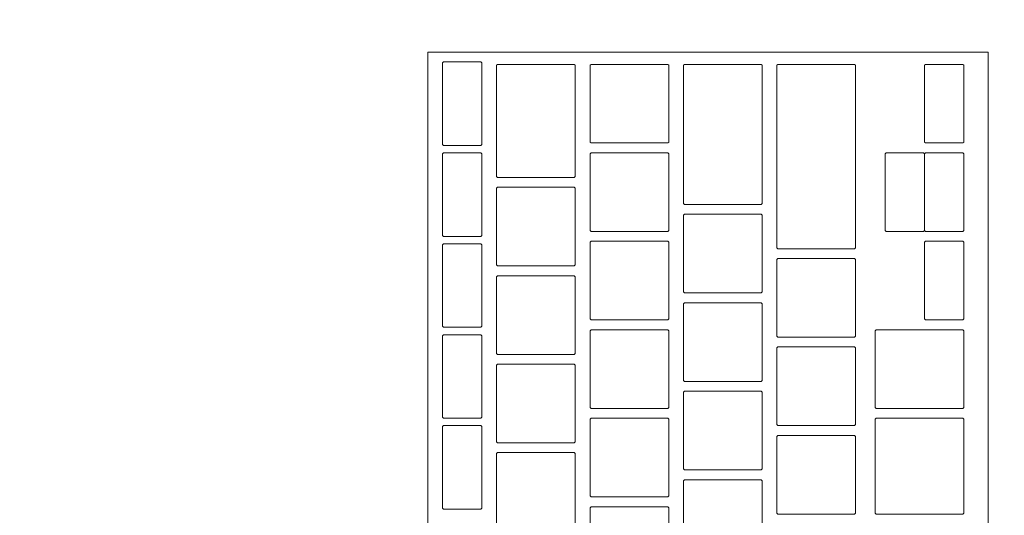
# Model space of a CAD drawing. Header units: metres. Extents: x -4 to 100, y -11 to 17.
# Tile 186 of 256: x 15.307 to 15.507, y 11.995 to 12.095. Entities that reach past the tile are written whole.
import ezdxf

# ---------------------------------------------------------------- set-up
doc = ezdxf.new("R2010")
doc.units = ezdxf.units.M
doc.header["$MEASUREMENT"] = 0
doc.linetypes.add('Wipeout_Contour', pattern=[1, 0, -1])
doc.layers.add('152 - Bemaßung_ Beschriftung.Ausbau', color=7, linetype='Continuous')
doc.layers.add('701 - Einrichtung.Möbel', color=7, linetype='Continuous')
doc.styles.add('ERSTELLTER_STIL_2', font='txt')
doc.dimstyles.new('ERSTELLTER_STIL__5', dxfattribs={"dimtxt": 0.1, "dimasz": 0.0532, "dimexe": 0.18, "dimexo": 0.0625, "dimgap": 0, "dimtad": 1, "dimtih": 1, "dimtoh": 1, "dimzin": 0, "dimdsep": 46, "dimtxsty": 'ERSTELLTER_STIL_2', "dimblk": 'ARROWHEAD_2', "dimblk1": 'ARROWHEAD_2', "dimblk2": 'ARROWHEAD_2', "dimcen": 0.09, "dimse1": 1, "dimse2": 1, "dimclrd": 7, "dimclre": 7, "dimclrt": 7, "dimazin": 0, "dimtfac": 1, "dimtdec": 4, "dimtmove": 0, "dimatfit": 3, "dimfxl": 1, "dimtolj": 1, "dimtzin": 0, "dimarcsym": 0})

# ---------------------------------------------------------------- blocks, each defined once
blk = doc.blocks.new('*D326')
at = {"layer": '152 - Bemaßung_ Beschriftung.Ausbau', "color": 7, "linetype": 'Continuous', "lineweight": 5}
for p, q in [((15, 15.3025), (15, 15.4075)), ((15.02021, 15.39), (14.97979, 15.32)), ((18.49018, 15.39), (18.44977, 15.32)), ((14.84, 15.355), (15, 15.355)), ((15, 15.355), (18.46998, 15.355))]:
    blk.add_line(p, q, dxfattribs=at)
at = {"layer": '152 - Bemaßung_ Beschriftung.Ausbau', "color": 7, "lineweight": 5, "char_height": 0.1, "attachment_point": 7, "style": 'ERSTELLTER_STIL_2'}
for s, insert in [('\\A1;{\\pql;\\fArial|b0|i0|c0|p38;3,47}', (16.52607, 15.375)), ('\\A1;{\\pql;\\fArial|b0|i0|c0|p38;13}', (18.29797, 15.375))]:
    blk.add_mtext(s, dxfattribs=dict(at, insert=insert))
blk = doc.blocks.new('ARROWHEAD_2')
at = {"color": 0, "linetype": 'Continuous', "lineweight": 0}
for p, q in [((-0.3781, -0.655), (0.3781, 0.655)), ((0, 0), (-1, 0))]:
    blk.add_line(p, q, dxfattribs=at)
blk = doc.blocks.new('*D327')
at = {"layer": '152 - Bemaßung_ Beschriftung.Ausbau', "color": 7, "linetype": 'Continuous', "lineweight": 5}
for p, q in [((18.46998, 15.3025), (18.46998, 15.4075)), ((18.49018, 15.39), (18.44977, 15.32)), ((18.62018, 15.39), (18.57977, 15.32)), ((15, 15.355), (18.46998, 15.355)), ((18.46998, 15.355), (18.59998, 15.355))]:
    blk.add_line(p, q, dxfattribs=at)

msp = doc.modelspace()

# ---------------------------------------------------------------- wipeouts: each hides what was drawn before it
at = {"color": 254, "linetype": 'Wipeout_Contour', "lineweight": 0, "ltscale": 118.870837}
msp.add_wipeout([(15, 10.68998), (17.2, 10.68998), (17.2, 11.48998), (15.8, 11.48998), (15.8, 12.68998), (15, 12.68998)], dxfattribs=at).dxf.layer = '701 - Einrichtung.Möbel'

# ---------------------------------------------------------------- next in the draw order: wipeouts: each hides what was drawn before it
at = {"color": 254, "linetype": 'Wipeout_Contour', "lineweight": 0, "ltscale": 78.155456}
msp.add_wipeout([(15.50389, 11.82684), (15.50389, 12.08884), (15.38989, 12.08884), (15.38989, 11.82684)], dxfattribs=at).dxf.layer = '701 - Einrichtung.Möbel'

# ---------------------------------------------------------------- next in the draw order: linework, layer by layer
at = {"layer": '701 - Einrichtung.Möbel', "color": 7, "linetype": 'Continuous', "lineweight": 5, "flags": 128}
msp.add_lwpolyline([(15.50389, 11.82684), (15.50389, 12.08884), (15.38989, 12.08884), (15.38989, 11.82684)], close=True, dxfattribs=at)

# ---------------------------------------------------------------- next in the draw order: wipeouts: each hides what was drawn before it
at = {"color": 254, "linetype": 'Wipeout_Contour', "lineweight": 0, "ltscale": 175.783564}
msp.add_wipeout([(15.40089, 12.07834), (15.40089, 12.08664), (15.40069, 12.08684), (15.39309, 12.08684), (15.39289, 12.08664), (15.39289, 12.07004), (15.39309, 12.06984), (15.40069, 12.06984), (15.40089, 12.07004)], dxfattribs=at).dxf.layer = '701 - Einrichtung.Möbel'
at = {"color": 254, "linetype": 'Wipeout_Contour', "lineweight": 0, "ltscale": 175.873668}
msp.add_wipeout([(15.41989, 12.07484), (15.41989, 12.08614), (15.41969, 12.08634), (15.40409, 12.08634), (15.40389, 12.08614), (15.40389, 12.06354), (15.40409, 12.06334), (15.41969, 12.06334), (15.41989, 12.06354)], dxfattribs=at).dxf.layer = '701 - Einrichtung.Möbel'
at = {"color": 254, "linetype": 'Wipeout_Contour', "lineweight": 0, "ltscale": 176.027189}
msp.add_wipeout([(15.43889, 12.07834), (15.43889, 12.08614), (15.43869, 12.08634), (15.42309, 12.08634), (15.42289, 12.08614), (15.42289, 12.07054), (15.42309, 12.07034), (15.43869, 12.07034), (15.43889, 12.07054)], dxfattribs=at).dxf.layer = '701 - Einrichtung.Möbel'
at = {"color": 254, "linetype": 'Wipeout_Contour', "lineweight": 0, "ltscale": 176.127487}
msp.add_wipeout([(15.45789, 12.07209), (15.45789, 12.08614), (15.45769, 12.08634), (15.44209, 12.08634), (15.44189, 12.08614), (15.44189, 12.05804), (15.44209, 12.05784), (15.45769, 12.05784), (15.45789, 12.05804)], dxfattribs=at).dxf.layer = '701 - Einrichtung.Möbel'
at = {"color": 254, "linetype": 'Wipeout_Contour', "lineweight": 0, "ltscale": 176.237336}
msp.add_wipeout([(15.47689, 12.06759), (15.47689, 12.08614), (15.47669, 12.08634), (15.46109, 12.08634), (15.46089, 12.08614), (15.46089, 12.04904), (15.46109, 12.04884), (15.47669, 12.04884), (15.47689, 12.04904)], dxfattribs=at).dxf.layer = '701 - Einrichtung.Möbel'
at = {"color": 254, "linetype": 'Wipeout_Contour', "lineweight": 0, "ltscale": 176.477141}
msp.add_wipeout([(15.49889, 12.07834), (15.49889, 12.08614), (15.49869, 12.08634), (15.49109, 12.08634), (15.49089, 12.08614), (15.49089, 12.07054), (15.49109, 12.07034), (15.49869, 12.07034), (15.49889, 12.07054)], dxfattribs=at).dxf.layer = '701 - Einrichtung.Möbel'
at = {"color": 254, "linetype": 'Wipeout_Contour', "lineweight": 0, "ltscale": 175.680647}
msp.add_wipeout([(15.40089, 12.05984), (15.40089, 12.06814), (15.40069, 12.06834), (15.39309, 12.06834), (15.39289, 12.06814), (15.39289, 12.05154), (15.39309, 12.05134), (15.40069, 12.05134), (15.40089, 12.05154)], dxfattribs=at).dxf.layer = '701 - Einrichtung.Möbel'
at = {"color": 254, "linetype": 'Wipeout_Contour', "lineweight": 0, "ltscale": 175.92719}
msp.add_wipeout([(15.43889, 12.06034), (15.43889, 12.06814), (15.43869, 12.06834), (15.42309, 12.06834), (15.42289, 12.06814), (15.42289, 12.05254), (15.42309, 12.05234), (15.43869, 12.05234), (15.43889, 12.05254)], dxfattribs=at).dxf.layer = '701 - Einrichtung.Möbel'
at = {"color": 254, "linetype": 'Wipeout_Contour', "lineweight": 0, "ltscale": 176.377397}
msp.add_wipeout([(15.49889, 12.06034), (15.49889, 12.06814), (15.49869, 12.06834), (15.49109, 12.06834), (15.49089, 12.06814), (15.49089, 12.05254), (15.49109, 12.05234), (15.49869, 12.05234), (15.49889, 12.05254)], dxfattribs=at).dxf.layer = '701 - Einrichtung.Möbel'
at = {"color": 254, "linetype": 'Wipeout_Contour', "lineweight": 0, "ltscale": 175.75382}
msp.add_wipeout([(15.41989, 12.05334), (15.41989, 12.06114), (15.41969, 12.06134), (15.40409, 12.06134), (15.40389, 12.06114), (15.40389, 12.04554), (15.40409, 12.04534), (15.41969, 12.04534), (15.41989, 12.04554)], dxfattribs=at).dxf.layer = '701 - Einrichtung.Möbel'
at = {"color": 254, "linetype": 'Wipeout_Contour', "lineweight": 0, "ltscale": 175.992394}
msp.add_wipeout([(15.45789, 12.04784), (15.45789, 12.05564), (15.45769, 12.05584), (15.44209, 12.05584), (15.44189, 12.05564), (15.44189, 12.04004), (15.44209, 12.03984), (15.45769, 12.03984), (15.45789, 12.04004)], dxfattribs=at).dxf.layer = '701 - Einrichtung.Möbel'
at = {"color": 254, "linetype": 'Wipeout_Contour', "lineweight": 0, "ltscale": 175.577827}
msp.add_wipeout([(15.40089, 12.04134), (15.40089, 12.04964), (15.40069, 12.04984), (15.39309, 12.04984), (15.39289, 12.04964), (15.39289, 12.03304), (15.39309, 12.03284), (15.40069, 12.03284), (15.40089, 12.03304)], dxfattribs=at).dxf.layer = '701 - Einrichtung.Möbel'
at = {"color": 254, "linetype": 'Wipeout_Contour', "lineweight": 0, "ltscale": 175.827284}
msp.add_wipeout([(15.43889, 12.04234), (15.43889, 12.05014), (15.43869, 12.05034), (15.42309, 12.05034), (15.42289, 12.05014), (15.42289, 12.03454), (15.42309, 12.03434), (15.43869, 12.03434), (15.43889, 12.03454)], dxfattribs=at).dxf.layer = '701 - Einrichtung.Möbel'
at = {"color": 254, "linetype": 'Wipeout_Contour', "lineweight": 0, "ltscale": 176.277747}
msp.add_wipeout([(15.49889, 12.04234), (15.49889, 12.05014), (15.49869, 12.05034), (15.49109, 12.05034), (15.49089, 12.05014), (15.49089, 12.03454), (15.49109, 12.03434), (15.49869, 12.03434), (15.49889, 12.03454)], dxfattribs=at).dxf.layer = '701 - Einrichtung.Möbel'
at = {"color": 254, "linetype": 'Wipeout_Contour', "lineweight": 0, "ltscale": 176.077194}
msp.add_wipeout([(15.47689, 12.03884), (15.47689, 12.04664), (15.47669, 12.04684), (15.46109, 12.04684), (15.46089, 12.04664), (15.46089, 12.03104), (15.46109, 12.03084), (15.47669, 12.03084), (15.47689, 12.03104)], dxfattribs=at).dxf.layer = '701 - Einrichtung.Möbel'
at = {"color": 254, "linetype": 'Wipeout_Contour', "lineweight": 0, "ltscale": 175.653873}
msp.add_wipeout([(15.41989, 12.03534), (15.41989, 12.04314), (15.41969, 12.04334), (15.40409, 12.04334), (15.40389, 12.04314), (15.40389, 12.02754), (15.40409, 12.02734), (15.41969, 12.02734), (15.41989, 12.02754)], dxfattribs=at).dxf.layer = '701 - Einrichtung.Möbel'
at = {"color": 254, "linetype": 'Wipeout_Contour', "lineweight": 0, "ltscale": 175.892628}
msp.add_wipeout([(15.45789, 12.02984), (15.45789, 12.03764), (15.45769, 12.03784), (15.44209, 12.03784), (15.44189, 12.03764), (15.44189, 12.02204), (15.44209, 12.02184), (15.45769, 12.02184), (15.45789, 12.02204)], dxfattribs=at).dxf.layer = '701 - Einrichtung.Möbel'
at = {"color": 254, "linetype": 'Wipeout_Contour', "lineweight": 0, "ltscale": 175.72747}
msp.add_wipeout([(15.43889, 12.02434), (15.43889, 12.03214), (15.43869, 12.03234), (15.42309, 12.03234), (15.42289, 12.03214), (15.42289, 12.01654), (15.42309, 12.01634), (15.43869, 12.01634), (15.43889, 12.01654)], dxfattribs=at).dxf.layer = '701 - Einrichtung.Möbel'
at = {"color": 254, "linetype": 'Wipeout_Contour', "lineweight": 0, "ltscale": 176.146678}
msp.add_wipeout([(15.49889, 12.02434), (15.49889, 12.03214), (15.49869, 12.03234), (15.48109, 12.03234), (15.48089, 12.03214), (15.48089, 12.01654), (15.48109, 12.01634), (15.49869, 12.01634), (15.49889, 12.01654)], dxfattribs=at).dxf.layer = '701 - Einrichtung.Möbel'
at = {"color": 254, "linetype": 'Wipeout_Contour', "lineweight": 0, "ltscale": 175.475105}
msp.add_wipeout([(15.40089, 12.02284), (15.40089, 12.03114), (15.40069, 12.03134), (15.39309, 12.03134), (15.39289, 12.03114), (15.39289, 12.01454), (15.39309, 12.01434), (15.40069, 12.01434), (15.40089, 12.01454)], dxfattribs=at).dxf.layer = '701 - Einrichtung.Möbel'
at = {"color": 254, "linetype": 'Wipeout_Contour', "lineweight": 0, "ltscale": 175.97755}
msp.add_wipeout([(15.47689, 12.02084), (15.47689, 12.02864), (15.47669, 12.02884), (15.46109, 12.02884), (15.46089, 12.02864), (15.46089, 12.01304), (15.46109, 12.01284), (15.47669, 12.01284), (15.47689, 12.01304)], dxfattribs=at).dxf.layer = '701 - Einrichtung.Möbel'
at = {"color": 254, "linetype": 'Wipeout_Contour', "lineweight": 0, "ltscale": 175.554019}
msp.add_wipeout([(15.41989, 12.01734), (15.41989, 12.02514), (15.41969, 12.02534), (15.40409, 12.02534), (15.40389, 12.02514), (15.40389, 12.00954), (15.40409, 12.00934), (15.41969, 12.00934), (15.41989, 12.00954)], dxfattribs=at).dxf.layer = '701 - Einrichtung.Möbel'
at = {"color": 254, "linetype": 'Wipeout_Contour', "lineweight": 0, "ltscale": 175.792955}
msp.add_wipeout([(15.45789, 12.01184), (15.45789, 12.01964), (15.45769, 12.01984), (15.44209, 12.01984), (15.44189, 12.01964), (15.44189, 12.00404), (15.44209, 12.00384), (15.45769, 12.00384), (15.45789, 12.00404)], dxfattribs=at).dxf.layer = '701 - Einrichtung.Möbel'
at = {"color": 254, "linetype": 'Wipeout_Contour', "lineweight": 0, "ltscale": 175.627748}
msp.add_wipeout([(15.43889, 12.00634), (15.43889, 12.01414), (15.43869, 12.01434), (15.42309, 12.01434), (15.42289, 12.01414), (15.42289, 11.99854), (15.42309, 11.99834), (15.43869, 11.99834), (15.43889, 11.99854)], dxfattribs=at).dxf.layer = '701 - Einrichtung.Möbel'
at = {"color": 254, "linetype": 'Wipeout_Contour', "lineweight": 0, "ltscale": 176.037723}
msp.add_wipeout([(15.49889, 12.00459), (15.49889, 12.01414), (15.49869, 12.01434), (15.48109, 12.01434), (15.48089, 12.01414), (15.48089, 11.99504), (15.48109, 11.99484), (15.49869, 11.99484), (15.49889, 11.99504)], dxfattribs=at).dxf.layer = '701 - Einrichtung.Möbel'
at = {"color": 254, "linetype": 'Wipeout_Contour', "lineweight": 0, "ltscale": 175.372481}
msp.add_wipeout([(15.40089, 12.00434), (15.40089, 12.01264), (15.40069, 12.01284), (15.39309, 12.01284), (15.39289, 12.01264), (15.39289, 11.99604), (15.39309, 11.99584), (15.40069, 11.99584), (15.40089, 11.99604)], dxfattribs=at).dxf.layer = '701 - Einrichtung.Möbel'
at = {"color": 254, "linetype": 'Wipeout_Contour', "lineweight": 0, "ltscale": 175.878}
msp.add_wipeout([(15.47689, 12.00284), (15.47689, 12.01064), (15.47669, 12.01084), (15.46109, 12.01084), (15.46089, 12.01064), (15.46089, 11.99504), (15.46109, 11.99484), (15.47669, 11.99484), (15.47689, 11.99504)], dxfattribs=at).dxf.layer = '701 - Einrichtung.Möbel'
at = {"color": 254, "linetype": 'Wipeout_Contour', "lineweight": 0, "ltscale": 175.454257}
msp.add_wipeout([(15.41989, 11.99934), (15.41989, 12.00714), (15.41969, 12.00734), (15.40409, 12.00734), (15.40389, 12.00714), (15.40389, 11.99154), (15.40409, 11.99134), (15.41969, 11.99134), (15.41989, 11.99154)], dxfattribs=at).dxf.layer = '701 - Einrichtung.Möbel'
at = {"color": 254, "linetype": 'Wipeout_Contour', "lineweight": 0, "ltscale": 175.693374}
msp.add_wipeout([(15.45789, 11.99384), (15.45789, 12.00164), (15.45769, 12.00184), (15.44209, 12.00184), (15.44189, 12.00164), (15.44189, 11.98604), (15.44209, 11.98584), (15.45769, 11.98584), (15.45789, 11.98604)], dxfattribs=at).dxf.layer = '701 - Einrichtung.Möbel'
at = {"color": 254, "linetype": 'Wipeout_Contour', "lineweight": 0, "ltscale": 175.52812}
msp.add_wipeout([(15.43889, 11.98834), (15.43889, 11.99614), (15.43869, 11.99634), (15.42309, 11.99634), (15.42289, 11.99614), (15.42289, 11.98054), (15.42309, 11.98034), (15.43869, 11.98034), (15.43889, 11.98054)], dxfattribs=at).dxf.layer = '701 - Einrichtung.Möbel'

# ---------------------------------------------------------------- next in the draw order: linework, layer by layer
at = {"layer": '701 - Einrichtung.Möbel', "color": 7, "linetype": 'Continuous', "lineweight": 5, "flags": 128}
for points in [[(15.40089, 12.07834), (15.40089, 12.08664), (15.40069, 12.08684), (15.39309, 12.08684), (15.39289, 12.08664), (15.39289, 12.07004), (15.39309, 12.06984), (15.40069, 12.06984), (15.40089, 12.07004)], [(15.41989, 12.07484), (15.41989, 12.08614), (15.41969, 12.08634), (15.40409, 12.08634), (15.40389, 12.08614), (15.40389, 12.06354), (15.40409, 12.06334), (15.41969, 12.06334), (15.41989, 12.06354)], [(15.43889, 12.07834), (15.43889, 12.08614), (15.43869, 12.08634), (15.42309, 12.08634), (15.42289, 12.08614), (15.42289, 12.07054), (15.42309, 12.07034), (15.43869, 12.07034), (15.43889, 12.07054)], [(15.45789, 12.07209), (15.45789, 12.08614), (15.45769, 12.08634), (15.44209, 12.08634), (15.44189, 12.08614), (15.44189, 12.05804), (15.44209, 12.05784), (15.45769, 12.05784), (15.45789, 12.05804)], [(15.47689, 12.06759), (15.47689, 12.08614), (15.47669, 12.08634), (15.46109, 12.08634), (15.46089, 12.08614), (15.46089, 12.04904), (15.46109, 12.04884), (15.47669, 12.04884), (15.47689, 12.04904)], [(15.49889, 12.07834), (15.49889, 12.08614), (15.49869, 12.08634), (15.49109, 12.08634), (15.49089, 12.08614), (15.49089, 12.07054), (15.49109, 12.07034), (15.49869, 12.07034), (15.49889, 12.07054)], [(15.40089, 12.05984), (15.40089, 12.06814), (15.40069, 12.06834), (15.39309, 12.06834), (15.39289, 12.06814), (15.39289, 12.05154), (15.39309, 12.05134), (15.40069, 12.05134), (15.40089, 12.05154)], [(15.43889, 12.06034), (15.43889, 12.06814), (15.43869, 12.06834), (15.42309, 12.06834), (15.42289, 12.06814), (15.42289, 12.05254), (15.42309, 12.05234), (15.43869, 12.05234), (15.43889, 12.05254)], [(15.49889, 12.06034), (15.49889, 12.06814), (15.49869, 12.06834), (15.49109, 12.06834), (15.49089, 12.06814), (15.49089, 12.05254), (15.49109, 12.05234), (15.49869, 12.05234), (15.49889, 12.05254)], [(15.41989, 12.05334), (15.41989, 12.06114), (15.41969, 12.06134), (15.40409, 12.06134), (15.40389, 12.06114), (15.40389, 12.04554), (15.40409, 12.04534), (15.41969, 12.04534), (15.41989, 12.04554)], [(15.45789, 12.04784), (15.45789, 12.05564), (15.45769, 12.05584), (15.44209, 12.05584), (15.44189, 12.05564), (15.44189, 12.04004), (15.44209, 12.03984), (15.45769, 12.03984), (15.45789, 12.04004)], [(15.40089, 12.04134), (15.40089, 12.04964), (15.40069, 12.04984), (15.39309, 12.04984), (15.39289, 12.04964), (15.39289, 12.03304), (15.39309, 12.03284), (15.40069, 12.03284), (15.40089, 12.03304)], [(15.43889, 12.04234), (15.43889, 12.05014), (15.43869, 12.05034), (15.42309, 12.05034), (15.42289, 12.05014), (15.42289, 12.03454), (15.42309, 12.03434), (15.43869, 12.03434), (15.43889, 12.03454)], [(15.49889, 12.04234), (15.49889, 12.05014), (15.49869, 12.05034), (15.49109, 12.05034), (15.49089, 12.05014), (15.49089, 12.03454), (15.49109, 12.03434), (15.49869, 12.03434), (15.49889, 12.03454)], [(15.47689, 12.03884), (15.47689, 12.04664), (15.47669, 12.04684), (15.46109, 12.04684), (15.46089, 12.04664), (15.46089, 12.03104), (15.46109, 12.03084), (15.47669, 12.03084), (15.47689, 12.03104)], [(15.41989, 12.03534), (15.41989, 12.04314), (15.41969, 12.04334), (15.40409, 12.04334), (15.40389, 12.04314), (15.40389, 12.02754), (15.40409, 12.02734), (15.41969, 12.02734), (15.41989, 12.02754)], [(15.45789, 12.02984), (15.45789, 12.03764), (15.45769, 12.03784), (15.44209, 12.03784), (15.44189, 12.03764), (15.44189, 12.02204), (15.44209, 12.02184), (15.45769, 12.02184), (15.45789, 12.02204)], [(15.43889, 12.02434), (15.43889, 12.03214), (15.43869, 12.03234), (15.42309, 12.03234), (15.42289, 12.03214), (15.42289, 12.01654), (15.42309, 12.01634), (15.43869, 12.01634), (15.43889, 12.01654)], [(15.49889, 12.02434), (15.49889, 12.03214), (15.49869, 12.03234), (15.48109, 12.03234), (15.48089, 12.03214), (15.48089, 12.01654), (15.48109, 12.01634), (15.49869, 12.01634), (15.49889, 12.01654)], [(15.40089, 12.02284), (15.40089, 12.03114), (15.40069, 12.03134), (15.39309, 12.03134), (15.39289, 12.03114), (15.39289, 12.01454), (15.39309, 12.01434), (15.40069, 12.01434), (15.40089, 12.01454)], [(15.47689, 12.02084), (15.47689, 12.02864), (15.47669, 12.02884), (15.46109, 12.02884), (15.46089, 12.02864), (15.46089, 12.01304), (15.46109, 12.01284), (15.47669, 12.01284), (15.47689, 12.01304)], [(15.41989, 12.01734), (15.41989, 12.02514), (15.41969, 12.02534), (15.40409, 12.02534), (15.40389, 12.02514), (15.40389, 12.00954), (15.40409, 12.00934), (15.41969, 12.00934), (15.41989, 12.00954)], [(15.45789, 12.01184), (15.45789, 12.01964), (15.45769, 12.01984), (15.44209, 12.01984), (15.44189, 12.01964), (15.44189, 12.00404), (15.44209, 12.00384), (15.45769, 12.00384), (15.45789, 12.00404)], [(15.43889, 12.00634), (15.43889, 12.01414), (15.43869, 12.01434), (15.42309, 12.01434), (15.42289, 12.01414), (15.42289, 11.99854), (15.42309, 11.99834), (15.43869, 11.99834), (15.43889, 11.99854)], [(15.49889, 12.00459), (15.49889, 12.01414), (15.49869, 12.01434), (15.48109, 12.01434), (15.48089, 12.01414), (15.48089, 11.99504), (15.48109, 11.99484), (15.49869, 11.99484), (15.49889, 11.99504)], [(15.40089, 12.00434), (15.40089, 12.01264), (15.40069, 12.01284), (15.39309, 12.01284), (15.39289, 12.01264), (15.39289, 11.99604), (15.39309, 11.99584), (15.40069, 11.99584), (15.40089, 11.99604)], [(15.47689, 12.00284), (15.47689, 12.01064), (15.47669, 12.01084), (15.46109, 12.01084), (15.46089, 12.01064), (15.46089, 11.99504), (15.46109, 11.99484), (15.47669, 11.99484), (15.47689, 11.99504)], [(15.41989, 11.99934), (15.41989, 12.00714), (15.41969, 12.00734), (15.40409, 12.00734), (15.40389, 12.00714), (15.40389, 11.99154), (15.40409, 11.99134), (15.41969, 11.99134), (15.41989, 11.99154)], [(15.45789, 11.99384), (15.45789, 12.00164), (15.45769, 12.00184), (15.44209, 12.00184), (15.44189, 12.00164), (15.44189, 11.98604), (15.44209, 11.98584), (15.45769, 11.98584), (15.45789, 11.98604)], [(15.43889, 11.98834), (15.43889, 11.99614), (15.43869, 11.99634), (15.42309, 11.99634), (15.42289, 11.99614), (15.42289, 11.98054), (15.42309, 11.98034), (15.43869, 11.98034), (15.43889, 11.98054)]]:
    msp.add_lwpolyline(points, close=True, dxfattribs=at)

# ---------------------------------------------------------------- next in the draw order: wipeouts: each hides what was drawn before it
at = {"color": 254, "linetype": 'Wipeout_Contour', "lineweight": 0, "ltscale": 176.320679}
msp.add_wipeout([(15.49089, 12.06034), (15.49089, 12.06814), (15.49069, 12.06834), (15.48309, 12.06834), (15.48289, 12.06814), (15.48289, 12.05254), (15.48309, 12.05234), (15.49069, 12.05234), (15.49089, 12.05254)], dxfattribs=at).dxf.layer = '701 - Einrichtung.Möbel'

# ---------------------------------------------------------------- next in the draw order: linework, layer by layer
at = {"layer": '701 - Einrichtung.Möbel', "color": 7, "linetype": 'Continuous', "lineweight": 5, "flags": 128}
msp.add_lwpolyline([(15.49089, 12.06034), (15.49089, 12.06814), (15.49069, 12.06834), (15.48309, 12.06834), (15.48289, 12.06814), (15.48289, 12.05254), (15.48309, 12.05234), (15.49069, 12.05234), (15.49089, 12.05254)], close=True, dxfattribs=at)

# ---------------------------------------------------------------- next in the draw order: dimensions: what is measured, and where the dimension line sits
at = {"layer": '152 - Bemaßung_ Beschriftung.Ausbau', "color": 7, "linetype": 'Continuous', "lineweight": 5}
for base, p1, p2, picture, middle in [((18.46998, 15.355), (15, 10.73498), (18.46998, 10.74998), '*D326', (16.65595, 15.425)), ((18.59998, 15.355), (18.46998, 10.74998), (18.59998, 10.74998), '*D327', (18.37421, 15.425))]:
    dim = msp.add_linear_dim(base=base, p1=p1, p2=p2, angle=0, dimstyle='ERSTELLTER_STIL__5', dxfattribs=at)
    dim.commit()
    dim.dimension.update_dxf_attribs({"geometry": picture, "text_midpoint": middle, "dimtype": 160})

doc.saveas('drawing.dxf')
